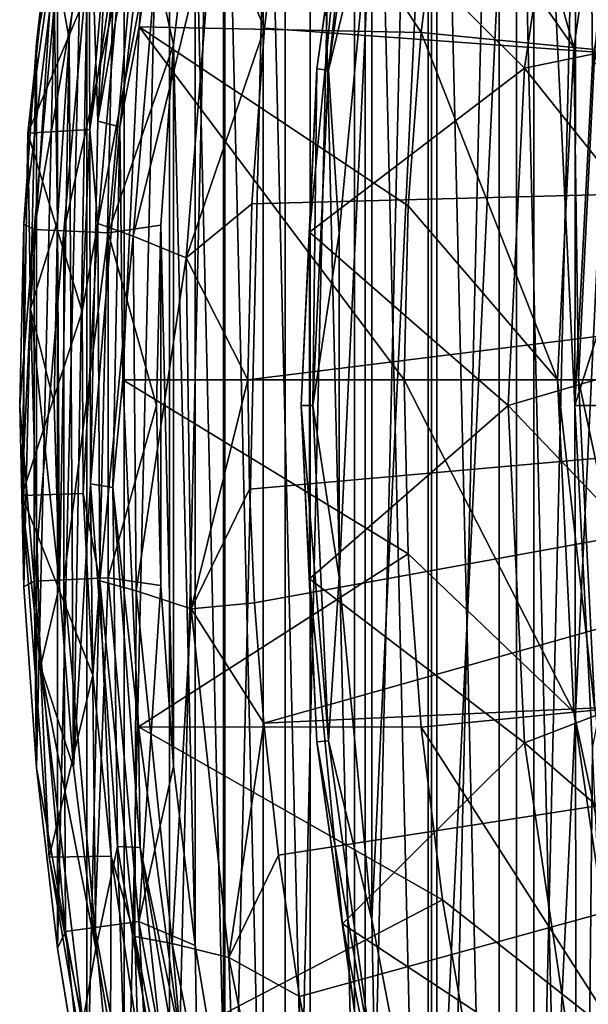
# Model space of a CAD drawing. Header units: metres. Extents: x -23 to 23, y -109 to 23.
# Tile 212 of 256: x -23 to -19.67, y -3.51 to 2.26. Entities that reach past the tile are written whole.
import ezdxf

# ---------------------------------------------------------------- set-up
doc = ezdxf.new("R2010")
doc.units = ezdxf.units.M
doc.layers.add('solid_509434', color=7, linetype='CONTINUOUS')

msp = doc.modelspace()

# ---------------------------------------------------------------- linework, layer by layer
at = {"layer": 'solid_509434'}
for points in [[(-20.092674, -11.192262), (-20.092674, 11.192262), (-19.5541, 12.109192)], [(-19.5541, -12.109192), (-20.092674, -11.192262), (-19.5541, 12.109192)], [(-20.589169, -10.25053), (-20.589169, 10.25053), (-20.092674, 11.192262)], [(-20.092674, -11.192262), (-20.589169, -10.25053), (-20.092674, 11.192262)], [(-21.040356, -9.28996), (-21.040356, 9.28996), (-20.589169, 10.25053)], [(-20.589169, -10.25053), (-21.040356, -9.28996), (-20.589169, 10.25053)], [(-19.75, 0, 116), (-19.730082, 10.175972, 116), (-20.192781, 9.223369, 116)], [(-19.647453, 2.005429, 116), (-19.730082, 10.175972, 116), (-19.75, 0, 116)], [(-19.647453, 2.005429, 116), (-19.345947, 3.974198, 116), (-19.730082, 10.175972, 116)], [(-21.44606, -8.309953), (-21.44606, 8.309953), (-21.040356, 9.28996)], [(-21.040356, -9.28996), (-21.44606, -8.309953), (-21.040356, 9.28996)], [(-20.192781, 9.223369, 116), (-20.609663, 8.250711, 116), (-20.192831, -9.223259, 116)], [(-20.192781, 9.223369, 116), (-20.192831, -9.223259, 116), (-19.730137, -10.175865, 116)], [(-19.75, 0, 116), (-20.192781, 9.223369, 116), (-19.730137, -10.175865, 116)], [(-19.990435, -6.920155, 116), (-19.990446, 6.920123, 116), (-19.241852, 8.789273, 116)], [(-19.990435, -6.920155, 116), (-19.241852, 8.789273, 116), (-19.241844, -0.658236, 116)], [(-21.80744, -7.308716), (-21.80744, 7.308716), (-21.44606, 8.309953)], [(-21.44606, -8.309953), (-21.80744, -7.308716), (-21.44606, 8.309953)], [(-20.609663, 8.250711, 116), (-20.978037, 7.263582, 116), (-20.609707, -8.2506, 116)], [(-20.609663, 8.250711, 116), (-20.609707, -8.2506, 116), (-20.192831, -9.223259, 116)], [(-22.122305, -6.292643), (-22.122305, 6.292643), (-21.80744, 7.308716)], [(-21.80744, -7.308716), (-22.122305, -6.292643), (-21.80744, 7.308716)], [(-20.978037, 7.263582, 116), (-21.299629, 6.256796, 116), (-20.978077, -7.263468, 116)], [(-20.978037, 7.263582, 116), (-20.978077, -7.263468, 116), (-20.609707, -8.2506, 116)], [(-20.558002, -4.987086, 116), (-20.55801, 4.987054, 116), (-19.990446, 6.920123, 116)], [(-19.990435, -6.920155, 116), (-20.558002, -4.987086, 116), (-19.990446, 6.920123, 116)], [(-22.388731, -5.267087), (-22.388731, 5.267087), (-22.122305, 6.292643)], [(-22.122305, -6.292643), (-22.388731, -5.267087), (-22.122305, 6.292643)], [(-21.299629, 6.256796, 116), (-21.573851, 5.233609, 116), (-21.299662, -6.256681, 116)], [(-21.299629, 6.256796, 116), (-21.299662, -6.256681, 116), (-20.978077, -7.263468, 116)], [(-22.607851, -4.227122), (-22.607851, 4.227122), (-22.388731, 5.267087)], [(-22.388731, -5.267087), (-22.607851, -4.227122), (-22.388731, 5.267087)], [(-21.573851, 5.233609, 116), (-21.798849, 4.200936, 116), (-21.573877, -5.233493, 116)], [(-21.573851, 5.233609, 116), (-21.573877, -5.233493, 116), (-21.299662, -6.256681, 116)], [(-20.938776, -3.011133, 116), (-20.93878, 3.0111, 116), (-20.55801, 4.987054, 116)], [(-20.558002, -4.987086, 116), (-20.938776, -3.011133, 116), (-20.55801, 4.987054, 116)], [(-22.779295, -3.176306), (-22.779295, 3.176306), (-22.607851, 4.227122)], [(-22.607851, -4.227122), (-22.779295, -3.176306), (-22.607851, 4.227122)], [(-22.592443, 3.20629, 117.650002), (-22.424513, 4.261075, 117.650002), (-22.543179, 1.663503, 117.650002)], [(-22.424513, 4.261075, 117.650002), (-22.301764, 3.77263, 117.650002), (-22.543179, 1.663503, 117.650002)], [(-22.300537, 2.216439, 117.822166), (-22.014742, 4.26525, 117.822166), (-20.650084, 2.183856, 129.534592)], [(-22.175951, 3.729073, 117.699059), (-22.014742, 4.26525, 117.822166), (-22.300537, 2.216439, 117.822166)], [(-22.014742, 4.26525, 117.822166), (-20.525414, 3.194657, 129.534592), (-20.650084, 2.183856, 129.534592)], [(-21.798849, 4.200936, 116), (-21.973505, 3.161888, 116), (-21.798872, -4.200819, 116)], [(-21.798849, 4.200936, 116), (-21.798872, -4.200819, 116), (-21.573877, -5.233493, 116)], [(-20.525414, 3.194657, 129.534592), (-20.351295, 4.198124, 129.534592), (-19.756243, 2.095817, 155.2547)], [(-20.351295, 4.198124, 129.534592), (-19.470388, 4.022895, 155.2547), (-19.756243, 2.095817, 155.2547)], [(-19.633511, 2.083732, 156.007462), (-19.756243, 2.095817, 155.2547), (-19.470388, 4.022895, 155.2547)], [(-21.260345, 1.970061, 116.165947), (-21.109957, 3.035157, 116.300888), (-20.987879, 3.923314, 116.165947)], [(-21.260345, 1.970061, 116.165947), (-20.987879, 3.923314, 116.165947), (-21.19227, 1.963753, 116.046921)], [(-20.987879, 3.923314, 116.165947), (-20.920675, 3.910752, 116.046921), (-21.19227, 1.963753, 116.046921)], [(-20.044273, 1.974189, 118.138596), (-19.75425, 3.929365, 118.138596), (-21.109957, 3.035157, 116.300888)], [(-18.653891, 2.261222, 119.872559), (-19.75425, 3.929365, 118.138596), (-20.044273, 1.974189, 118.138596)], [(-21.19227, 1.963753, 116.046921), (-20.920675, 3.910752, 116.046921), (-20.93878, 3.0111, 116)], [(-22.175951, 3.729073, 117.699059), (-22.543179, 1.663503, 117.650002), (-22.301764, 3.77263, 117.650002)], [(-22.722038, 3.703589, 117.851746), (-22.952848, 1.594222, 117.851746), (-22.496109, 2.676371, 159.185638)], [(-22.802988, 2.656073, 117.709198), (-22.952848, 1.594222, 117.851746), (-22.722038, 3.703589, 117.851746)], [(-22.414064, 1.630633, 117.699059), (-22.543179, 1.663503, 117.650002), (-22.175951, 3.729073, 117.699059)], [(-22.414064, 1.630633, 117.699059), (-22.175951, 3.729073, 117.699059), (-22.300537, 2.216439, 117.822166)], [(-21.863407, 2.911059, 160.093643), (-21.566738, 2.20925, 160.176529), (-21.444332, 3.233076, 160.176529)], [(-21.444332, 3.233076, 160.176529), (-21.566738, 2.20925, 160.176529), (-11.161527, 1.454595, 160.433731)], [(-21.444332, 3.233076, 160.176529), (-11.161527, 1.454595, 160.433731), (-10.934602, 2.741548, 160.433731)], [(-22.77944, 3.1776, 115.199997), (-22.779295, 3.176306), (-22.901945, 2.121328)], [(-22.901886, 2.122175, 115.199997), (-22.77944, 3.1776, 115.199997), (-22.901945, 2.121328)], [(-22.901945, -2.121328), (-22.901945, 2.121328), (-22.779295, 3.176306)], [(-22.779295, -3.176306), (-22.901945, -2.121328), (-22.779295, 3.176306)], [(-22.731499, 3.079191, 115.506149), (-22.77944, 3.1776, 115.199997), (-22.901886, 2.122175, 115.199997)], [(-22.802988, 2.656073, 117.709198), (-22.592443, 3.20629, 117.650002), (-22.71073, 2.145489, 117.650002)], [(-22.68491, -2.120231, 117.650002), (-22.71073, 2.145489, 117.650002), (-22.592443, 3.20629, 117.650002)], [(-22.68491, -2.120231, 117.650002), (-22.592443, 3.20629, 117.650002), (-22.585821, -0.459592, 117.650002)], [(-22.592443, 3.20629, 117.650002), (-22.543179, 1.663503, 117.650002), (-22.585821, -0.459592, 117.650002)], [(-20.650084, 2.183856, 129.534592), (-20.525414, 3.194657, 129.534592), (-19.756243, 2.095817, 155.2547)], [(-22.361694, 3.148527, 159.558624), (-22.496109, 2.676371, 159.185638), (-22.590055, 1.615223, 159.185638)], [(-22.543287, 1.064743, 159.558624), (-22.361694, 3.148527, 159.558624), (-22.590055, 1.615223, 159.185638)], [(-22.16115, 3.060553, 159.877151), (-22.361694, 3.148527, 159.558624), (-22.543287, 1.064743, 159.558624)], [(-22.301886, 3.020996, 115.939346), (-22.098917, 2.111116, 116), (-21.973505, 3.161888, 116)], [(-21.973505, 3.161888, 116), (-22.098917, 2.111116, 116), (-21.973522, -3.16177, 116)], [(-21.973505, 3.161888, 116), (-21.973522, -3.16177, 116), (-21.798872, -4.200819, 116)], [(-22.731499, 3.079191, 115.506149), (-22.901886, 2.122175, 115.199997), (-22.975458, 1.062221, 115.199997)], [(-22.731499, 3.079191, 115.506149), (-22.975458, 1.062221, 115.199997), (-22.916006, 1.029159, 115.506149)], [(-22.731499, 3.079191, 115.506149), (-22.916006, 1.029159, 115.506149), (-22.559431, 3.055882, 115.765907)], [(-22.916006, 1.029159, 115.506149), (-22.74254, 1.021369, 115.765907), (-22.559431, 3.055882, 115.765907)], [(-22.559431, 3.055882, 115.765907), (-22.74254, 1.021369, 115.765907), (-22.301886, 3.020996, 115.939346)], [(-22.335609, 0.991688, 159.877151), (-22.16115, 3.060553, 159.877151), (-22.543287, 1.064743, 159.558624)], [(-21.863407, 2.911059, 160.093643), (-22.16115, 3.060553, 159.877151), (-22.335609, 0.991688, 159.877151)], [(-22.74254, 1.021369, 115.765907), (-22.482904, 1.009708, 115.939346), (-22.301886, 3.020996, 115.939346)], [(-22.301886, 3.020996, 115.939346), (-22.482904, 1.009708, 115.939346), (-22.098917, 2.111116, 116)], [(-20.044273, 1.974189, 118.138596), (-21.109957, 3.035157, 116.300888), (-21.302879, 1.014784, 116.300888)], [(-21.260345, 1.970061, 116.165947), (-21.302879, 1.014784, 116.300888), (-21.109957, 3.035157, 116.300888)], [(-21.19227, 1.963753, 116.046921), (-20.93878, 3.0111, 116), (-21.130299, 1.007472, 116)], [(-21.130297, -1.007506, 116), (-21.130299, 1.007472, 116), (-20.93878, 3.0111, 116)], [(-20.938776, -3.011133, 116), (-21.130297, -1.007506, 116), (-20.93878, 3.0111, 116)], [(-22.025507, 0.863496, 160.093643), (-21.863407, 2.911059, 160.093643), (-22.335609, 0.991688, 159.877151)], [(-22.025507, 0.863496, 160.093643), (-21.566738, 2.20925, 160.176529), (-21.863407, 2.911059, 160.093643)], [(-22.952848, 1.594222, 117.851746), (-22.590055, 1.615223, 159.185638), (-22.496109, 2.676371, 159.185638)], [(-22.802988, 2.656073, 117.709198), (-22.936514, 0.565848, 117.709198), (-22.952848, 1.594222, 117.851746)], [(-22.802988, 2.656073, 117.709198), (-22.779284, 1.079596, 117.650002), (-22.936514, 0.565848, 117.709198)], [(-22.802988, 2.656073, 117.709198), (-22.71073, 2.145489, 117.650002), (-22.779284, 1.079596, 117.650002)], [(-18.786247, 0.397117, 119.872559), (-18.653891, 2.261222, 119.872559), (-20.044273, 1.974189, 118.138596)], [(-22.414064, 1.630633, 117.699059), (-22.300537, 2.216439, 117.822166), (-22.396074, 0.15, 117.822166)], [(-22.300537, 2.216439, 117.822166), (-20.75, 0.15, 129.534592), (-22.396074, 0.15, 117.822166)], [(-22.300537, 2.216439, 117.822166), (-20.725006, 1.168154, 129.534592), (-20.75, 0.15, 129.534592)], [(-22.300537, 2.216439, 117.822166), (-20.650084, 2.183856, 129.534592), (-20.725006, 1.168154, 129.534592)], [(-22.025507, 0.863496, 160.093643), (-21.640291, 1.180782, 160.176529), (-21.566738, 2.20925, 160.176529)], [(-21.566738, 2.20925, 160.176529), (-21.640291, 1.180782, 160.176529), (-11.161527, 1.454595, 160.433731)], [(-22.766365, -1.055245, 117.650002), (-22.779284, 1.079596, 117.650002), (-22.71073, 2.145489, 117.650002)], [(-22.68491, -2.120231, 117.650002), (-22.766365, -1.055245, 117.650002), (-22.71073, 2.145489, 117.650002)], [(-20.725006, 1.168154, 129.534592), (-20.650084, 2.183856, 129.534592), (-19.851833, 0.15, 155.2547)], [(-20.650084, 2.183856, 129.534592), (-19.756243, 2.095817, 155.2547), (-19.851833, 0.15, 155.2547)], [(-22.975458, 1.062221, 115.199997), (-22.901886, 2.122175, 115.199997), (-22.975191, 1.063876)], [(-22.901886, 2.122175, 115.199997), (-22.901945, 2.121328), (-22.975191, 1.063876)], [(-22.975191, -1.063876), (-22.975191, 1.063876), (-22.901945, 2.121328)], [(-22.901945, -2.121328), (-22.975191, -1.063876), (-22.901945, 2.121328)], [(-22.482904, 1.009708, 115.939346), (-22.174623, 1.054795, 116), (-22.098917, 2.111116, 116)], [(-22.098917, 2.111116, 116), (-22.174623, 1.054795, 116), (-22.098928, -2.110996, 116)], [(-22.098917, 2.111116, 116), (-22.098928, -2.110996, 116), (-21.973522, -3.16177, 116)], [(-19.72851, 0.15, 156.007462), (-19.851833, 0.15, 155.2547), (-19.756243, 2.095817, 155.2547)], [(-19.633511, 2.083732, 156.007462), (-19.72851, 0.15, 156.007462), (-19.756243, 2.095817, 155.2547)], [(-19.633511, 2.083732, 156.007462), (-19.417328, 0.15, 156.708084), (-19.72851, 0.15, 156.007462)], [(-21.351427, 0, 116.165947), (-21.302879, 1.014784, 116.300888), (-21.260345, 1.970061, 116.165947)], [(-21.351427, 0, 116.165947), (-21.260345, 1.970061, 116.165947), (-21.28306, 0, 116.046921)], [(-20.141258, 0, 118.138596), (-20.044273, 1.974189, 118.138596), (-21.302879, 1.014784, 116.300888)], [(-21.260345, 1.970061, 116.165947), (-21.19227, 1.963753, 116.046921), (-21.28306, 0, 116.046921)], [(-21.28306, 0, 116.046921), (-21.19227, 1.963753, 116.046921), (-21.130299, 1.007472, 116)], [(-18.786247, 0.397117, 119.872559), (-20.044273, 1.974189, 118.138596), (-20.141258, 0, 118.138596)], [(-19.160635, 1.85272, 115.5), (-19.647453, 2.005429, 116), (-19.75, 0, 116)], [(-19.25, 0, 115.5), (-19.160635, 1.85272, 115.5), (-19.75, 0, 116)], [(-22.952848, 1.594222, 117.851746), (-22.633976, 0.55083, 159.185638), (-22.590055, 1.615223, 159.185638)], [(-22.543287, 1.064743, 159.558624), (-22.590055, 1.615223, 159.185638), (-22.633976, 0.55083, 159.185638)], [(-22.414064, 1.630633, 117.699059), (-22.585821, -0.459592, 117.650002), (-22.543179, 1.663503, 117.650002)], [(-22.454054, -0.480894, 117.699059), (-22.585821, -0.459592, 117.650002), (-22.414064, 1.630633, 117.699059)], [(-22.454054, -0.480894, 117.699059), (-22.414064, 1.630633, 117.699059), (-22.396074, 0.15, 117.822166)], [(-22.952848, 1.594222, 117.851746), (-22.988255, -0.527618, 117.851746), (-22.633976, 0.55083, 159.185638)], [(-22.936514, 0.565848, 117.709198), (-22.988255, -0.527618, 117.851746), (-22.952848, 1.594222, 117.851746)], [(-11.161527, 1.454595, 160.433731), (-21.664827, 0.15, 160.176529), (-14.451025, 0.15, 160.36026)], [(-21.640291, 1.180782, 160.176529), (-21.664827, 0.15, 160.176529), (-11.161527, 1.454595, 160.433731)], [(-22.025507, 0.863496, 160.093643), (-21.664827, 0.15, 160.176529), (-21.640291, 1.180782, 160.176529)], [(-20.725006, 1.168154, 129.534592), (-19.851833, 0.15, 155.2547), (-20.75, 0.15, 129.534592)], [(-23, 0, 115.199997), (-22.975458, 1.062221, 115.199997), (-22.999598, 0)], [(-22.916006, 1.029159, 115.506149), (-22.975458, 1.062221, 115.199997), (-23, 0, 115.199997)], [(-22.975191, -1.063876), (-22.999598, 0), (-22.975191, 1.063876)], [(-22.975458, 1.062221, 115.199997), (-22.975191, 1.063876), (-22.999598, 0)], [(-22.936514, 0.565848, 117.709198), (-22.779284, 1.079596, 117.650002), (-22.797806, 0.012131, 117.650002)], [(-22.766365, -1.055245, 117.650002), (-22.797806, 0.012131, 117.650002), (-22.779284, 1.079596, 117.650002)], [(-22.543287, 1.064743, 159.558624), (-22.633976, 0.55083, 159.185638), (-22.627771, -0.51445, 159.185638)], [(-22.531122, -1.026902, 159.558624), (-22.543287, 1.064743, 159.558624), (-22.627771, -0.51445, 159.185638)], [(-22.335609, 0.991688, 159.877151), (-22.543287, 1.064743, 159.558624), (-22.531122, -1.026902, 159.558624)], [(-22.482904, 1.009708, 115.939346), (-22.200001, 0.00006, 116), (-22.174623, 1.054795, 116)], [(-22.174623, 1.054795, 116), (-22.200001, 0.00006, 116), (-22.174629, -1.054676, 116)], [(-22.174623, 1.054795, 116), (-22.174629, -1.054676, 116), (-22.098928, -2.110996, 116)], [(-22.916006, 1.029159, 115.506149), (-23, 0, 115.199997), (-22.916006, -1.029159, 115.506149)], [(-22.916006, 1.029159, 115.506149), (-22.916006, -1.029159, 115.506149), (-22.74254, 1.021369, 115.765907)], [(-22.916006, -1.029159, 115.506149), (-22.74254, -1.021369, 115.765907), (-22.74254, 1.021369, 115.765907)], [(-22.74254, 1.021369, 115.765907), (-22.74254, -1.021369, 115.765907), (-22.482904, 1.009708, 115.939346)], [(-22.74254, -1.021369, 115.765907), (-22.482904, -1.009708, 115.939346), (-22.482904, 1.009708, 115.939346)], [(-22.317348, -1.08444, 159.877151), (-22.335609, 0.991688, 159.877151), (-22.531122, -1.026902, 159.558624)], [(-22.482904, 1.009708, 115.939346), (-22.482904, -1.009708, 115.939346), (-22.200001, 0.00006, 116)], [(-22.025507, 0.863496, 160.093643), (-22.335609, 0.991688, 159.877151), (-22.317348, -1.08444, 159.877151)], [(-21.351427, 0, 116.165947), (-21.302879, -1.01478, 116.300888), (-21.302879, 1.014784, 116.300888)], [(-20.141258, 0, 118.138596), (-21.302879, 1.014784, 116.300888), (-21.302879, -1.01478, 116.300888)], [(-21.28306, 0, 116.046921), (-21.130299, 1.007472, 116), (-21.130297, -1.007506, 116)], [(-21.996265, -1.190265, 160.093643), (-22.025507, 0.863496, 160.093643), (-22.317348, -1.08444, 159.877151)], [(-21.996265, -1.190265, 160.093643), (-21.664827, 0.15, 160.176529), (-22.025507, 0.863496, 160.093643)], [(-22.936514, 0.565848, 117.709198), (-22.878843, -1.527844, 117.709198), (-22.988255, -0.527618, 117.851746)], [(-22.988255, -0.527618, 117.851746), (-22.627771, -0.51445, 159.185638), (-22.633976, 0.55083, 159.185638)], [(-22.936514, 0.565848, 117.709198), (-22.797806, 0.012131, 117.650002), (-22.766365, -1.055245, 117.650002)], [(-22.936514, 0.565848, 117.709198), (-22.766365, -1.055245, 117.650002), (-22.878843, -1.527844, 117.709198)], [(-18.732784, -1.470916, 119.872559), (-18.786247, 0.397117, 119.872559), (-20.141258, 0, 118.138596)], [(-22.454054, -0.480894, 117.699059), (-22.396074, 0.15, 117.822166), (-22.303837, -1.880512, 117.822166)], [(-22.396074, 0.15, 117.822166), (-20.75, 0.15, 129.534592), (-20.725006, -0.868154, 129.534592)], [(-22.303837, -1.880512, 117.822166), (-22.396074, 0.15, 117.822166), (-20.725006, -0.868154, 129.534592)], [(-21.996265, -1.190265, 160.093643), (-21.655348, -0.490837, 160.176529), (-21.664827, 0.15, 160.176529)], [(-14.451025, 0.15, 160.36026), (-21.664827, 0.15, 160.176529), (-21.655348, -0.490837, 160.176529)], [(-14.451025, 0.15, 160.36026), (-21.655348, -0.490837, 160.176529), (-21.625427, -1.156005, 160.176529)], [(-14.451025, 0.15, 160.36026), (-21.625427, -1.156005, 160.176529), (-21.57144, -1.859399, 160.176529)], [(-14.353312, -1.527662, 160.36026), (-14.451025, 0.15, 160.36026), (-21.57144, -1.859399, 160.176529)], [(-20.75, 0.15, 129.534592), (-19.851833, 0.15, 155.2547), (-19.756243, -1.795817, 155.2547)], [(-20.725006, -0.868154, 129.534592), (-20.75, 0.15, 129.534592), (-19.756243, -1.795817, 155.2547)], [(-19.633511, -1.783732, 156.007462), (-19.756243, -1.795817, 155.2547), (-19.851833, 0.15, 155.2547)], [(-19.72851, 0.15, 156.007462), (-19.633511, -1.783732, 156.007462), (-19.851833, 0.15, 155.2547)], [(-19.323828, -1.753231, 156.708084), (-19.633511, -1.783732, 156.007462), (-19.72851, 0.15, 156.007462)], [(-19.417328, 0.15, 156.708084), (-19.323828, -1.753231, 156.708084), (-19.72851, 0.15, 156.007462)], [(-23, 0, 115.199997), (-22.999598, 0), (-22.975191, -1.063876)], [(-22.975458, -1.062221, 115.199997), (-23, 0, 115.199997), (-22.975191, -1.063876)], [(-22.916006, -1.029159, 115.506149), (-23, 0, 115.199997), (-22.975458, -1.062221, 115.199997)], [(-22.482904, -1.009708, 115.939346), (-22.174629, -1.054676, 116), (-22.200001, 0.00006, 116)], [(-21.260345, -1.970061, 116.165947), (-21.302879, -1.01478, 116.300888), (-21.351427, 0, 116.165947)], [(-21.351427, 0, 116.165947), (-21.28306, 0, 116.046921), (-21.19227, -1.963753, 116.046921)], [(-21.260345, -1.970061, 116.165947), (-21.351427, 0, 116.165947), (-21.19227, -1.963753, 116.046921)], [(-21.19227, -1.963753, 116.046921), (-21.28306, 0, 116.046921), (-21.130297, -1.007506, 116)], [(-19.647453, -2.005429, 116), (-19.75, 0, 116), (-19.730137, -10.175865, 116)], [(-19.25, 0, 115.5), (-19.75, 0, 116), (-19.647453, -2.005429, 116)], [(-20.044273, -1.974189, 118.138596), (-20.141258, 0, 118.138596), (-21.302879, -1.01478, 116.300888)], [(-18.732784, -1.470916, 119.872559), (-20.141258, 0, 118.138596), (-20.044273, -1.974189, 118.138596)], [(-22.553761, -3.179798, 117.650002), (-22.68491, -2.120231, 117.650002), (-22.585821, -0.459592, 117.650002)], [(-22.553761, -3.179798, 117.650002), (-22.585821, -0.459592, 117.650002), (-22.428316, -2.58154, 117.650002)], [(-22.454054, -0.480894, 117.699059), (-22.428316, -2.58154, 117.650002), (-22.585821, -0.459592, 117.650002)], [(-22.988255, -0.527618, 117.851746), (-22.571455, -1.578259, 159.185638), (-22.627771, -0.51445, 159.185638)], [(-22.531122, -1.026902, 159.558624), (-22.627771, -0.51445, 159.185638), (-22.571455, -1.578259, 159.185638)], [(-22.295567, -2.586845, 117.699059), (-22.454054, -0.480894, 117.699059), (-22.303837, -1.880512, 117.822166)], [(-22.295567, -2.586845, 117.699059), (-22.428316, -2.58154, 117.650002), (-22.454054, -0.480894, 117.699059)], [(-21.996265, -1.190265, 160.093643), (-21.625427, -1.156005, 160.176529), (-21.655348, -0.490837, 160.176529)], [(-22.988255, -0.527618, 117.851746), (-22.827906, -2.643874, 117.851746), (-22.571455, -1.578259, 159.185638)], [(-22.878843, -1.527844, 117.709198), (-22.827906, -2.643874, 117.851746), (-22.988255, -0.527618, 117.851746)], [(-19.241844, -0.658236, 116), (-19.241838, -8.789304, 116), (-19.990435, -6.920155, 116)], [(-22.303837, -1.880512, 117.822166), (-20.725006, -0.868154, 129.534592), (-20.650084, -1.883856, 129.534592)], [(-20.650084, -1.883856, 129.534592), (-20.725006, -0.868154, 129.534592), (-19.756243, -1.795817, 155.2547)], [(-22.916006, -1.029159, 115.506149), (-22.975458, -1.062221, 115.199997), (-22.901886, -2.122175, 115.199997)], [(-22.916006, -1.029159, 115.506149), (-22.731499, -3.079191, 115.506149), (-22.74254, -1.021369, 115.765907)], [(-22.916006, -1.029159, 115.506149), (-22.901886, -2.122175, 115.199997), (-22.731499, -3.079191, 115.506149)], [(-22.74254, -1.021369, 115.765907), (-22.559431, -3.055882, 115.765907), (-22.482904, -1.009708, 115.939346)], [(-22.731499, -3.079191, 115.506149), (-22.559431, -3.055882, 115.765907), (-22.74254, -1.021369, 115.765907)], [(-22.531122, -1.026902, 159.558624), (-22.571455, -1.578259, 159.185638), (-22.465155, -2.63824, 159.185638)], [(-22.559431, -3.055882, 115.765907), (-22.301886, -3.020996, 115.939346), (-22.482904, -1.009708, 115.939346)], [(-22.325304, -3.108433, 159.558624), (-22.531122, -1.026902, 159.558624), (-22.465155, -2.63824, 159.185638)], [(-22.317348, -1.08444, 159.877151), (-22.531122, -1.026902, 159.558624), (-22.325304, -3.108433, 159.558624)], [(-22.482904, -1.009708, 115.939346), (-22.301886, -3.020996, 115.939346), (-22.174629, -1.054676, 116)], [(-20.044273, -1.974189, 118.138596), (-21.302879, -1.01478, 116.300888), (-21.109957, -3.035153, 116.300888)], [(-21.260345, -1.970061, 116.165947), (-21.109957, -3.035153, 116.300888), (-21.302879, -1.01478, 116.300888)], [(-21.19227, -1.963753, 116.046921), (-21.130297, -1.007506, 116), (-20.938776, -3.011133, 116)], [(-22.975458, -1.062221, 115.199997), (-22.975191, -1.063876), (-22.901945, -2.121328)], [(-22.901886, -2.122175, 115.199997), (-22.975458, -1.062221, 115.199997), (-22.901945, -2.121328)], [(-22.878843, -1.527844, 117.709198), (-22.766365, -1.055245, 117.650002), (-22.68491, -2.120231, 117.650002)], [(-22.106525, -3.149916, 159.877151), (-22.317348, -1.08444, 159.877151), (-22.325304, -3.108433, 159.558624)], [(-21.996265, -1.190265, 160.093643), (-22.317348, -1.08444, 159.877151), (-22.106525, -3.149916, 159.877151)], [(-22.301886, -3.020996, 115.939346), (-22.098928, -2.110996, 116), (-22.174629, -1.054676, 116)], [(-21.775938, -3.232383, 160.093643), (-21.996265, -1.190265, 160.093643), (-22.106525, -3.149916, 159.877151)], [(-21.996265, -1.190265, 160.093643), (-21.57144, -1.859399, 160.176529), (-21.625427, -1.156005, 160.176529)], [(-21.775938, -3.232383, 160.093643), (-21.57144, -1.859399, 160.176529), (-21.996265, -1.190265, 160.093643)], [(-18.49403, -3.3244, 119.872559), (-18.732784, -1.470916, 119.872559), (-20.044273, -1.974189, 118.138596)], [(-22.878843, -1.527844, 117.709198), (-22.68491, -2.120231, 117.650002), (-22.553761, -3.179798, 117.650002)], [(-22.878843, -1.527844, 117.709198), (-22.553761, -3.179798, 117.650002), (-22.630455, -3.60755, 117.709198)], [(-22.878843, -1.527844, 117.709198), (-22.630455, -3.60755, 117.709198), (-22.827906, -2.643874, 117.851746)], [(-14.353312, -1.527662, 160.36026), (-21.57144, -1.859399, 160.176529), (-21.485281, -2.633414, 160.176529)], [(-14.353312, -1.527662, 160.36026), (-21.485281, -2.633414, 160.176529), (-21.362038, -3.459438, 160.176529)], [(-14.353312, -1.527662, 160.36026), (-21.362038, -3.459438, 160.176529), (-21.19599, -4.332716, 160.176529)], [(-14.061496, -3.182636, 160.36026), (-14.353312, -1.527662, 160.36026), (-21.19599, -4.332716, 160.176529)], [(-22.827906, -2.643874, 117.851746), (-22.465155, -2.63824, 159.185638), (-22.571455, -1.578259, 159.185638)], [(-19.633511, -1.783732, 156.007462), (-19.349432, -3.698841, 156.007462), (-19.756243, -1.795817, 155.2547)], [(-20.650084, -1.883856, 129.534592), (-19.756243, -1.795817, 155.2547), (-19.470388, -3.722895, 155.2547)], [(-19.349432, -3.698841, 156.007462), (-19.470388, -3.722895, 155.2547), (-19.756243, -1.795817, 155.2547)], [(-22.303837, -1.880512, 117.822166), (-20.650084, -1.883856, 129.534592), (-20.525414, -2.894657, 129.534592)], [(-22.063187, -3.697067, 117.822166), (-22.303837, -1.880512, 117.822166), (-20.525414, -2.894657, 129.534592)], [(-22.295567, -2.586845, 117.699059), (-22.303837, -1.880512, 117.822166), (-22.063187, -3.697067, 117.822166)], [(-21.775938, -3.232383, 160.093643), (-21.485281, -2.633414, 160.176529), (-21.57144, -1.859399, 160.176529)], [(-20.525414, -2.894657, 129.534592), (-20.650084, -1.883856, 129.534592), (-19.470388, -3.722895, 155.2547)], [(-21.260345, -1.970061, 116.165947), (-21.19227, -1.963753, 116.046921), (-20.920675, -3.910752, 116.046921)], [(-20.987879, -3.923314, 116.165947), (-21.109957, -3.035153, 116.300888), (-21.260345, -1.970061, 116.165947)], [(-20.987879, -3.923314, 116.165947), (-21.260345, -1.970061, 116.165947), (-20.920675, -3.910752, 116.046921)], [(-20.920675, -3.910752, 116.046921), (-21.19227, -1.963753, 116.046921), (-20.938776, -3.011133, 116)], [(-19.75425, -3.929365, 118.138596), (-20.044273, -1.974189, 118.138596), (-21.109957, -3.035153, 116.300888)], [(-18.49403, -3.3244, 119.872559), (-20.044273, -1.974189, 118.138596), (-19.75425, -3.929365, 118.138596)], [(-19.647453, -2.005429, 116), (-19.730137, -10.175865, 116), (-19.224649, -11.101929, 116)], [(-22.901886, -2.122175, 115.199997), (-22.901945, -2.121328), (-22.779295, -3.176306)], [(-22.77944, -3.1776, 115.199997), (-22.901886, -2.122175, 115.199997), (-22.779295, -3.176306)], [(-22.731499, -3.079191, 115.506149), (-22.901886, -2.122175, 115.199997), (-22.77944, -3.1776, 115.199997)], [(-22.301886, -3.020996, 115.939346), (-21.973522, -3.16177, 116), (-22.098928, -2.110996, 116)], [(-22.372992, -4.232782, 117.650002), (-22.553761, -3.179798, 117.650002), (-22.428316, -2.58154, 117.650002)], [(-22.372992, -4.232782, 117.650002), (-22.428316, -2.58154, 117.650002), (-22.07243, -4.676194, 117.650002)], [(-22.295567, -2.586845, 117.699059), (-22.07243, -4.676194, 117.650002), (-22.428316, -2.58154, 117.650002)], [(-21.940001, -4.668605, 117.699059), (-22.295567, -2.586845, 117.699059), (-22.063187, -3.697067, 117.822166)], [(-21.940001, -4.668605, 117.699059), (-22.07243, -4.676194, 117.650002), (-22.295567, -2.586845, 117.699059)], [(-22.827906, -2.643874, 117.851746), (-22.473122, -4.736493, 117.851746), (-22.465155, -2.63824, 159.185638)], [(-22.630455, -3.60755, 117.709198), (-22.473122, -4.736493, 117.851746), (-22.827906, -2.643874, 117.851746)], [(-22.473122, -4.736493, 117.851746), (-22.309105, -3.692047, 159.185638), (-22.465155, -2.63824, 159.185638)], [(-22.325304, -3.108433, 159.558624), (-22.465155, -2.63824, 159.185638), (-22.309105, -3.692047, 159.185638)], [(-21.775938, -3.232383, 160.093643), (-21.362038, -3.459438, 160.176529), (-21.485281, -2.633414, 160.176529)], [(-22.063187, -3.697067, 117.822166), (-20.525414, -2.894657, 129.534592), (-20.351295, -3.898124, 129.534592)], [(-20.351295, -3.898124, 129.534592), (-20.525414, -2.894657, 129.534592), (-19.470388, -3.722895, 155.2547)], [(-22.559431, -3.055882, 115.765907), (-22.194685, -5.065792, 115.765907), (-22.301886, -3.020996, 115.939346)], [(-22.301886, -3.020996, 115.939346), (-21.941305, -5.007959, 115.939346), (-21.973522, -3.16177, 116)], [(-22.194685, -5.065792, 115.765907), (-21.941305, -5.007959, 115.939346), (-22.301886, -3.020996, 115.939346)], [(-19.75425, -3.929365, 118.138596), (-21.109957, -3.035153, 116.300888), (-20.725861, -5.02804, 116.300888)], [(-20.987879, -3.923314, 116.165947), (-20.725861, -5.02804, 116.300888), (-21.109957, -3.035153, 116.300888)], [(-20.920675, -3.910752, 116.046921), (-20.938776, -3.011133, 116), (-20.558002, -4.987086, 116)], [(-22.731499, -3.079191, 115.506149), (-22.77944, -3.1776, 115.199997), (-22.608381, -4.226244, 115.199997)], [(-22.731499, -3.079191, 115.506149), (-22.363972, -5.104431, 115.506149), (-22.559431, -3.055882, 115.765907)], [(-22.731499, -3.079191, 115.506149), (-22.608381, -4.226244, 115.199997), (-22.363972, -5.104431, 115.506149)], [(-22.363972, -5.104431, 115.506149), (-22.194685, -5.065792, 115.765907), (-22.559431, -3.055882, 115.765907)], [(-22.325304, -3.108433, 159.558624), (-22.309105, -3.692047, 159.185638), (-22.103651, -4.737345, 159.185638)], [(-21.927601, -5.161957, 159.558624), (-22.325304, -3.108433, 159.558624), (-22.103651, -4.737345, 159.185638)], [(-22.106525, -3.149916, 159.877151), (-22.325304, -3.108433, 159.558624), (-21.927601, -5.161957, 159.558624)], [(-21.704958, -5.18692, 159.877151), (-22.106525, -3.149916, 159.877151), (-21.927601, -5.161957, 159.558624)], [(-21.775938, -3.232383, 160.093643), (-22.106525, -3.149916, 159.877151), (-21.704958, -5.18692, 159.877151)], [(-21.941305, -5.007959, 115.939346), (-21.798872, -4.200819, 116), (-21.973522, -3.16177, 116)], [(-22.77944, -3.1776, 115.199997), (-22.779295, -3.176306), (-22.607851, -4.227122)], [(-22.608381, -4.226244, 115.199997), (-22.77944, -3.1776, 115.199997), (-22.607851, -4.227122)], [(-22.630455, -3.60755, 117.709198), (-22.553761, -3.179798, 117.650002), (-22.372992, -4.232782, 117.650002)], [(-14.061496, -3.182636, 160.36026), (-21.19599, -4.332716, 160.176529), (-20.981451, -5.248468, 160.176529)], [(-14.061496, -3.182636, 160.36026), (-20.981451, -5.248468, 160.176529), (-20.710907, -6.207911, 160.176529)], [(-14.061496, -3.182636, 160.36026), (-20.710907, -6.207911, 160.176529), (-20.373154, -7.218809, 160.176529)], [(-13.579521, -4.792542, 160.36026), (-14.061496, -3.182636, 160.36026), (-20.373154, -7.218809, 160.176529)], [(-21.366438, -5.245118, 160.093643), (-21.362038, -3.459438, 160.176529), (-21.775938, -3.232383, 160.093643)], [(-21.366438, -5.245118, 160.093643), (-21.775938, -3.232383, 160.093643), (-21.704958, -5.18692, 159.877151)], [(-18.072348, -5.145002, 119.872559), (-18.49403, -3.3244, 119.872559), (-19.75425, -3.929365, 118.138596)], [(-21.366438, -5.245118, 160.093643), (-21.19599, -4.332716, 160.176529), (-21.362038, -3.459438, 160.176529)]]:
    msp.add_3dface(points, dxfattribs=at)

doc.saveas('drawing.dxf')
